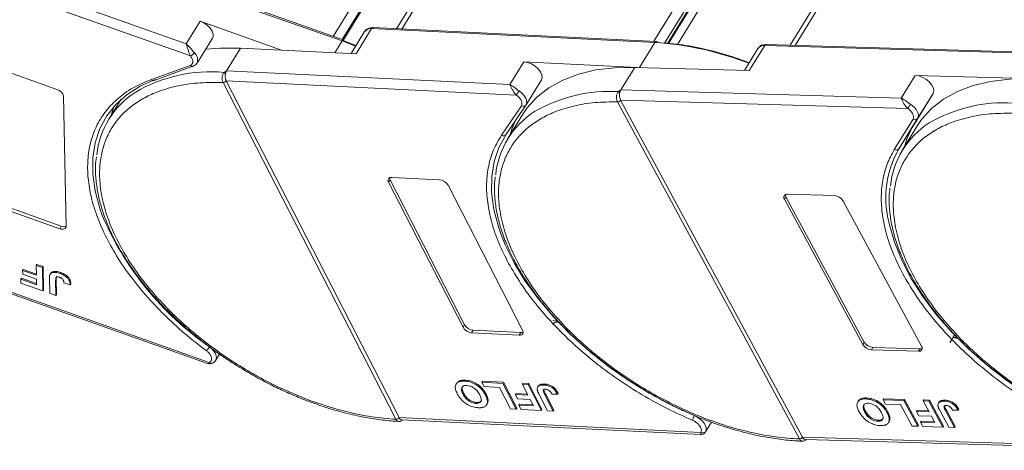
# Model space of a CAD drawing. Header units: millimetres. Extents: x 4016 to 5477, y 50 to 1083.
# Tile 28 of 42: x 4969 to 5064, y 804 to 845. Entities that reach past the tile are written whole.
import ezdxf

# ---------------------------------------------------------------- set-up
doc = ezdxf.new("R2010")
doc.units = ezdxf.units.MM

msp = doc.modelspace()

# ---------------------------------------------------------------- linework, layer by layer
at = {"color": 7, "linetype": 'Continuous', "lineweight": 15}
for p, q in [((5034.771, 891.901), (5005.501, 844.42)), ((5005.995, 844.396), (5035.487, 892.237)), ((5028.97, 891.726), (4999.356, 843.687)), ((5000.223, 843.379), (5029.612, 891.051)), ((5059.932, 891.045), (5030.44, 843.204)), ((5000.34, 843.335), (5029.616, 890.826)), ((5031.489, 843.02), (5060.768, 890.515)), ((5031.757, 842.993), (5060.897, 890.263)), ((5031.864, 842.983), (5060.906, 890.094)), ((5072.928, 890.295), (5043.664, 842.823)), ((5044.138, 842.81), (5073.617, 890.631)), ((5032.722, 842.898), (5061.618, 889.772)), ((4970.112, 853.917), (5000.208, 843.236)), ((5000.33, 843.341), (4970.233, 854.022)), ((4954.695, 852.715), (4985.499, 841.783)), ((4985.083, 842.971), (4954.986, 853.652)), ((4986.432, 845.16), (4985.083, 842.971)), ((4994.345, 842.352), (4986.432, 845.16)), ((5002.394, 844.162), (5001.076, 842.024)), ((5001.57, 842), (5003.07, 844.433)), ((5003.07, 844.433), (5030.55, 843.093)), ((5030.696, 843.191), (5003.216, 844.531)), ((4986.142, 841.092), (4987.642, 843.525)), ((5000.208, 843.236), (4999.508, 842.101)), ((5000.208, 843.236), (5001.519, 842.743)), ((5001.544, 842.784), (5000.363, 843.254)), ((4989.011, 840.357), (4990.36, 842.547)), ((4990.36, 842.547), (5001.57, 842)), ((5030.55, 843.093), (5029.053, 840.665)), ((5040.542, 842.52), (5039.219, 840.373)), ((5039.692, 840.359), (5041.191, 842.792)), ((5041.191, 842.792), (5068.378, 842.01)), ((5068.524, 842.109), (5041.337, 842.89)), ((4967.498, 840.343), (4972.557, 838.547)), ((4981.711, 839.502), (4985.48, 840.868)), ((4981.98, 839.416), (4985.75, 840.782)), ((4986.142, 841.092), (4986.128, 841.07)), ((4988.771, 840.193), (4989.011, 840.357)), ((5016.491, 839.018), (4989.011, 840.357)), ((5017.841, 841.207), (5016.491, 839.018)), ((5028.825, 840.672), (5017.841, 841.207)), ((5027.252, 838.489), (5028.602, 840.678)), ((5028.602, 840.678), (5039.692, 840.359)), ((4988.969, 839.368), (5017.095, 837.997)), ((4988.969, 839.367), (5005.74, 806.707)), ((5018.049, 837.035), (5019.549, 839.467)), ((5055.789, 839.896), (5054.439, 837.707)), ((5066.879, 839.578), (5055.789, 839.896)), ((4988.662, 839.207), (4988.661, 839.208)), ((5005.433, 806.546), (4988.662, 839.207)), ((5027.014, 838.322), (5027.252, 838.489)), ((5054.439, 837.707), (5027.252, 838.489)), ((4973.199, 837.872), (4973.446, 825.259)), ((4978.775, 837.584), (4977.588, 835.659)), ((5027.224, 837.499), (5055.05, 836.699)), ((5027.224, 837.498), (5044.866, 804.804)), ((5057.524, 838.156), (5055.711, 835.215)), ((5056.024, 835.723), (5057.524, 838.156)), ((5015.663, 834.096), (5017.594, 836.963)), ((5016.103, 834.144), (5018.034, 837.011)), ((5018.034, 837.011), (5018.039, 837.019)), ((5018.049, 837.035), (5018.039, 837.019)), ((5026.919, 837.334), (5026.919, 837.335)), ((5044.561, 804.639), (5026.919, 837.334)), ((5017.733, 836.132), (5016.278, 833.773)), ((5053.764, 832.722), (5055.576, 835.664)), ((5054.212, 832.782), (5056.024, 835.723)), ((5054.212, 832.782), (5055.711, 835.215)), ((5056.01, 835.032), (5054.555, 832.672)), ((5005.034, 830.011), (5009.653, 829.786)), ((5004.864, 829.78), (5004.714, 829.537)), ((5011.939, 815.467), (5004.714, 829.537)), ((5004.864, 829.78), (5012.089, 815.71)), ((5010.489, 829.256), (5017.714, 815.186)), ((5043.25, 828.124), (5043.1, 827.881)), ((5050.7, 813.797), (5043.1, 827.881)), ((5043.25, 828.124), (5050.85, 814.04)), ((5043.4, 828.368), (5047.97, 828.236)), ((4967.912, 827.072), (4972.972, 825.276)), ((5048.813, 827.717), (5056.413, 813.632)), ((4972.822, 825.033), (4967.762, 826.828)), ((4972.972, 825.276), (4972.822, 825.033)), ((4987.326, 812.057), (4955.268, 823.434)), ((4955.334, 823.261), (4987.152, 811.969)), ((4970.551, 821.47), (4970.611, 821.568)), ((4971.159, 821.255), (4970.551, 821.47)), ((4970.551, 821.47), (4970.57, 820.518)), ((4970.611, 821.568), (4971.219, 821.352)), ((4971.219, 821.352), (4971.159, 821.255)), ((4971.203, 819.002), (4971.159, 821.255)), ((4971.219, 821.352), (4971.263, 819.1)), ((4969.047, 820.14), (4969.107, 820.237)), ((4969.107, 820.237), (4970.585, 819.713)), ((4969.232, 820.992), (4969.292, 821.09)), ((4969.232, 820.992), (4969.239, 820.617)), ((4970.57, 820.518), (4969.232, 820.992)), ((4969.239, 820.617), (4970.577, 820.142)), ((4969.292, 821.09), (4970.567, 820.637)), ((4971.945, 820.693), (4971.885, 820.596)), ((4972.918, 820.778), (4972.858, 820.681)), ((4969.047, 820.14), (4969.055, 819.765)), ((4970.588, 819.593), (4969.047, 820.14)), ((4969.055, 819.765), (4971.203, 819.002)), ((4970.577, 820.142), (4970.588, 819.593)), ((4971.824, 820.192), (4971.852, 818.772)), ((4972.432, 820.014), (4972.492, 820.111)), ((4972.46, 818.556), (4972.432, 820.014)), ((4972.492, 820.111), (4972.52, 818.654)), ((4973.241, 819.77), (4973.849, 819.583)), ((4973.849, 819.583), (4973.909, 819.68)), ((4971.203, 819.002), (4971.263, 819.1)), ((4971.852, 818.772), (4972.46, 818.556)), ((4972.52, 818.654), (4972.46, 818.556)), ((5012.089, 815.71), (5011.939, 815.467)), ((5020.985, 816.048), (5020.637, 816.132)), ((5020.985, 816.048), (5020.947, 816.123)), ((5021.077, 816.172), (5020.985, 816.048)), ((5012.924, 815.18), (5012.774, 814.936)), ((5017.394, 814.711), (5012.774, 814.936)), ((5012.924, 815.18), (5017.544, 814.954)), ((5017.544, 814.954), (5017.394, 814.711)), ((5059.914, 814.443), (5059.483, 814.539)), ((5050.85, 814.04), (5050.7, 813.797)), ((5059.955, 814.367), (5059.453, 814.479)), ((4987.952, 812.267), (4988.326, 812.874)), ((5051.692, 813.52), (5051.542, 813.277)), ((5056.113, 813.146), (5051.542, 813.277)), ((5051.692, 813.52), (5056.263, 813.389)), ((5056.263, 813.389), (5056.113, 813.146)), ((5011.322, 810.053), (5011.262, 809.956)), ((5012.14, 810.344), (5012.08, 810.247)), ((5013.766, 810.133), (5013.826, 810.231)), ((5013.766, 810.133), (5013.981, 809.715)), ((5015.802, 810.034), (5013.766, 810.133)), ((5013.826, 810.231), (5015.862, 810.132)), ((5015.862, 810.132), (5015.802, 810.034)), ((5017.093, 807.522), (5015.802, 810.034)), ((5015.862, 810.132), (5017.153, 807.619)), ((5017.69, 809.942), (5017.75, 810.04)), ((5018.246, 809.915), (5017.69, 809.942)), ((5017.69, 809.942), (5018.236, 808.879)), ((5017.75, 810.04), (5018.306, 810.012)), ((5018.306, 810.012), (5018.246, 809.915)), ((5019.536, 807.403), (5018.246, 809.915)), ((5018.306, 810.012), (5019.596, 807.5)), ((5019.235, 809.77), (5019.175, 809.673)), ((5019.84, 809.969), (5019.78, 809.872)), ((5011.996, 809.087), (5011.936, 808.99)), ((5013.981, 809.715), (5015.462, 809.643)), ((5014.108, 808.907), (5014.168, 809.004)), ((5015.462, 809.643), (5016.537, 807.549)), ((5017.015, 808.939), (5017.075, 809.036)), ((5017.015, 808.939), (5017.23, 808.52)), ((5018.236, 808.879), (5017.015, 808.939)), ((5017.075, 809.036), (5018.183, 808.982)), ((5019.315, 808.958), (5020.128, 807.374)), ((5019.848, 808.973), (5019.908, 809.07)), ((5020.683, 807.347), (5019.848, 808.973)), ((5019.908, 809.07), (5020.743, 807.444)), ((5020.563, 808.986), (5021.102, 808.991)), ((5021.102, 808.991), (5021.162, 809.088)), ((5013.189, 808.089), (5013.249, 808.186)), ((5014.221, 807.949), (5014.281, 808.046)), ((5014.367, 808.372), (5014.307, 808.274)), ((5017.23, 808.52), (5018.451, 808.46)), ((5017.359, 807.917), (5017.419, 808.014)), ((5017.359, 807.917), (5017.574, 807.498)), ((5018.765, 807.848), (5017.359, 807.917)), ((5017.419, 808.014), (5018.713, 807.951)), ((5018.451, 808.46), (5018.765, 807.848)), ((5050.279, 808.324), (5050.219, 808.226)), ((5051.067, 808.618), (5051.007, 808.521)), ((5052.677, 808.441), (5052.737, 808.538)), ((5052.677, 808.441), (5052.903, 808.022)), ((5054.691, 808.383), (5052.677, 808.441)), ((5052.737, 808.538), (5054.751, 808.48)), ((5052.903, 808.022), (5054.368, 807.98)), ((5054.368, 807.98), (5055.499, 805.884)), ((5054.751, 808.48), (5054.691, 808.383)), ((5056.048, 805.868), (5054.691, 808.383)), ((5054.751, 808.48), (5056.108, 805.965)), ((5056.559, 808.329), (5056.619, 808.427)), ((5057.108, 808.313), (5056.559, 808.329)), ((5056.559, 808.329), (5057.133, 807.265)), ((5056.619, 808.427), (5057.168, 808.411)), ((5057.168, 808.411), (5057.108, 808.313)), ((5058.465, 805.798), (5057.108, 808.313)), ((5057.168, 808.411), (5058.525, 805.896)), ((5058.1, 808.195), (5058.04, 808.098)), ((5058.685, 808.399), (5058.625, 808.302)), ((5016.537, 807.549), (5017.093, 807.522)), ((5017.093, 807.522), (5017.153, 807.619)), ((5017.574, 807.498), (5019.536, 807.403)), ((5019.536, 807.403), (5019.596, 807.5)), ((5020.128, 807.374), (5020.683, 807.347)), ((5020.743, 807.444), (5020.683, 807.347)), ((5050.966, 807.343), (5050.906, 807.245)), ((5053.054, 807.207), (5053.114, 807.304)), ((5055.924, 807.3), (5055.984, 807.397)), ((5055.924, 807.3), (5056.15, 806.881)), ((5057.133, 807.265), (5055.924, 807.3)), ((5055.984, 807.397), (5057.078, 807.366)), ((5056.15, 806.881), (5057.359, 806.846)), ((5058.195, 807.367), (5059.051, 805.782)), ((5058.722, 807.394), (5058.782, 807.491)), ((5059.6, 805.766), (5058.722, 807.394)), ((5058.782, 807.491), (5059.66, 805.863)), ((5059.428, 807.421), (5059.96, 807.438)), ((5059.96, 807.438), (5060.02, 807.535)), ((5005.434, 806.545), (5005.433, 806.546)), ((5005.74, 806.707), (5005.74, 806.706)), ((5035.012, 805.279), (5005.74, 806.706)), ((5006.006, 806.493), (5035.009, 805.079)), ((5035.45, 805.32), (5036.032, 806.265)), ((5052.174, 806.36), (5052.234, 806.457)), ((5053.192, 806.231), (5053.252, 806.328)), ((5053.331, 806.668), (5053.271, 806.571)), ((5056.048, 805.868), (5056.108, 805.965)), ((5056.298, 806.273), (5056.358, 806.371)), ((5056.298, 806.273), (5056.524, 805.854)), ((5057.689, 806.233), (5056.298, 806.273)), ((5056.358, 806.371), (5057.635, 806.334)), ((5057.359, 806.846), (5057.689, 806.233)), ((5055.499, 805.884), (5056.048, 805.868)), ((5056.524, 805.854), (5058.465, 805.798)), ((5058.465, 805.798), (5058.525, 805.896)), ((5059.051, 805.782), (5059.6, 805.766)), ((5059.66, 805.863), (5059.6, 805.766)), ((5044.562, 804.638), (5044.561, 804.639)), ((5044.866, 804.804), (5044.866, 804.803)), ((5073.825, 803.97), (5044.866, 804.803)), ((5045.146, 804.589), (5073.834, 803.765))]:
    msp.add_line(p, q, dxfattribs=at)
at = {"color": 7, "linetype": 'Continuous', "lineweight": 15, "flags": 128}
for points in [[(4987.642, 843.525), (4987.694, 843.643), (4987.707, 843.901), (4987.612, 844.19), (4987.416, 844.484), (4987.138, 844.759), (4986.8, 844.991), (4986.432, 845.16)], [(5000.208, 843.236), (5000.238, 843.279), (5000.266, 843.312), (5000.292, 843.333), (5000.316, 843.342), (5000.33, 843.341)], [(5000.33, 843.341), (5000.335, 843.338), (5000.35, 843.322), (5000.359, 843.294), (5000.363, 843.254)], [(4986.97, 842.435), (4988.385, 842.553), (4990.36, 842.547)], [(4985.721, 840.774), (4985.736, 840.777), (4985.75, 840.782)], [(5017.733, 836.132), (5018.131, 836.718), (5019.089, 837.783), (5020.251, 838.695), (5021.604, 839.445), (5023.133, 840.023), (5024.822, 840.424), (5026.651, 840.643), (5028.602, 840.678)], [(5019.549, 839.467), (5019.619, 839.679), (5019.591, 839.951), (5019.456, 840.244), (5019.227, 840.535), (5018.923, 840.796), (5018.57, 841.006), (5018.199, 841.147), (5017.841, 841.207)], [(4976.871, 826.521), (4976.705, 827.004), (4976.254, 828.699), (4976.028, 830.336), (4976.028, 831.899), (4976.256, 833.371), (4976.708, 834.736), (4977.38, 835.98), (4978.264, 837.09), (4979.351, 838.055), (4980.63, 838.863), (4982.088, 839.506)], [(5057.524, 838.156), (5057.595, 838.387), (5057.558, 838.662), (5057.416, 838.956), (5057.18, 839.245), (5056.871, 839.503), (5056.515, 839.709), (5056.144, 839.844), (5055.789, 839.896)], [(5056.01, 835.032), (5056.408, 835.617), (5057.366, 836.683), (5058.528, 837.595), (5059.881, 838.345), (5061.41, 838.923), (5063.098, 839.324), (5064.928, 839.543), (5066.879, 839.578)], [(5017.374, 838.397), (5017.582, 838.238), (5017.765, 838.062), (5017.914, 837.875), (5018.026, 837.685), (5018.097, 837.498), (5018.122, 837.32), (5018.103, 837.159), (5018.049, 837.035)], [(4978.104, 836.918), (4978.088, 836.875), (4977.81, 836.02)], [(5055.322, 837.104), (5055.533, 836.947), (5055.719, 836.773), (5055.873, 836.587), (5055.99, 836.397), (5056.065, 836.209), (5056.096, 836.03), (5056.083, 835.866), (5056.024, 835.723)], [(5016.95, 835.402), (5016.67, 834.692), (5016.501, 834.134)], [(5015.563, 824.632), (5015.368, 825.202), (5014.928, 826.894), (5014.713, 828.529), (5014.725, 830.087), (5014.963, 831.554), (5015.426, 832.914), (5016.108, 834.152)], [(5004.714, 829.537), (5004.675, 829.635), (5004.659, 829.727), (5004.668, 829.812), (5004.701, 829.884), (5004.756, 829.942), (5004.832, 829.984), (5004.926, 830.007), (5005.034, 830.011)], [(4973.446, 825.259), (4973.435, 825.175), (4973.401, 825.104), (4973.344, 825.047), (4973.267, 825.006), (4973.172, 824.984), (4973.063, 824.981), (4972.945, 824.998), (4972.822, 825.033)], [(5073.143, 805.599), (5070.947, 806.577), (5068.788, 807.699), (5066.689, 808.955), (5064.673, 810.33), (5062.76, 811.811), (5060.97, 813.381), (5059.324, 815.024), (5057.837, 816.723), (5056.526, 818.46), (5055.404, 820.216), (5054.484, 821.973), (5053.776, 823.712), (5053.285, 825.415), (5053.205, 825.796)], [(5034.366, 806.908), (5032.176, 807.919), (5030.029, 809.073), (5027.947, 810.357), (5025.952, 811.758), (5024.065, 813.26), (5022.307, 814.848), (5020.695, 816.506), (5019.247, 818.215), (5017.978, 819.957), (5016.901, 821.715), (5016.028, 823.47), (5015.563, 824.632)], [(5017.714, 815.186), (5017.753, 815.088), (5017.768, 814.995), (5017.76, 814.911), (5017.727, 814.838), (5017.672, 814.78), (5017.596, 814.739), (5017.502, 814.715), (5017.394, 814.711)], [(5059.601, 814.783), (5059.354, 814.294), (5059.156, 813.954)], [(4987.357, 813.573), (4987.59, 813.374), (4987.782, 813.157), (4987.922, 812.931), (4988.004, 812.71), (4988.024, 812.503), (4987.98, 812.321), (4987.956, 812.274)], [(4987.608, 811.977), (4987.591, 811.971), (4987.584, 811.969)], [(5034.366, 806.908), (5034.644, 806.767), (5034.902, 806.591), (5035.128, 806.388), (5035.311, 806.168), (5035.441, 805.943), (5035.511, 805.723), (5035.519, 805.52), (5035.463, 805.344)]]:
    msp.add_lwpolyline(points, dxfattribs=at)
at = {"color": 7, "linetype": 'Continuous', "lineweight": 15}
for centre, radius, start, end in [((5002.956, 843.738), 0.704, 80.70385, 142.90819), ((5003.221, 844.366), 0.165, 91.80801, 156.09419), ((5030.702, 843.026), 0.165, 91.80801, 156.09419), ((5030.671, 843.023), 0.17, 21.30884, 81.37555), ((5028.538, 812.504), 30.655, 68.74467, 86.23536), ((5041.095, 842.11), 0.688, 81.96358, 143.42725), ((5041.35, 842.714), 0.176, 94.04353, 153.96822), ((4985.229, 842.507), 0.772, 290.40011, 327.57409), ((4985.314, 841.411), 0.887, 338.94445, 50.26204), ((4985.685, 841.037), 0.265, 219.56664, 277.84559), ((4987.453, 825.946), 14.308, 84.71653, 120.7835), ((4981.91, 839.661), 0.255, 218.63582, 286.01336), ((4988.664, 839.578), 0.37, 269.575, 325.4013), ((4988.665, 839.576), 0.369, 269.59703, 325.57021), ((4988.369, 839.658), 0.67, 37.58398, 53.08544), ((4972.318, 837.677), 0.902, 12.48282, 74.58669), ((5013.712, 840.654), 4.302, 321.85544, 328.35831), ((4984.574, 831.352), 8.195, 122.83227, 174.06421), ((5026.153, 823.857), 14.491, 86.59204, 120.13559), ((5026.912, 837.713), 0.378, 270.93814, 325.57), ((5026.913, 837.71), 0.377, 270.96032, 325.74097), ((5026.619, 837.784), 0.667, 38.2755, 53.68319), ((5017.789, 837.216), 0.32, 232.34236, 320.03913), ((5050.131, 840.303), 6.098, 323.77082, 328.35685), ((5064.429, 822.756), 14.491, 86.59204, 120.13559), ((5023.275, 829.459), 8.207, 122.40058, 174.33401), ((5055.77, 835.922), 0.323, 233.16695, 321.99372), ((5061.552, 828.359), 8.207, 122.40058, 174.33401), ((5062.691, 830.937), 8.187, 148.49752, 165.16287), ((5015.858, 834.349), 0.32, 232.34236, 320.03913), ((5062.534, 828.017), 9.59, 150.2055, 193.3954), ((5053.957, 832.981), 0.323, 233.16695, 321.99372), ((5005.243, 829.992), 0.435, 182.41352, 209.21752), ((5009.559, 828.715), 1.075, 30.17434, 84.9837), ((5043.342, 828.068), 0.306, 79.14736, 217.56468), ((5043.634, 828.351), 0.446, 182.64256, 210.45521), ((5047.89, 827.164), 1.076, 30.95613, 85.74517), ((5004.214, 837.944), 29.633, 202.67313, 235.32958), ((4973.227, 825.841), 0.619, 245.71619, 290.71349), ((5012.868, 816.007), 1.075, 210.17434, 264.9837), ((5013.018, 816.251), 1.075, 210.17434, 264.9837), ((5017.584, 815.411), 0.458, 265.04497, 293.81188), ((4985.408, 814.774), 2.289, 316.09737, 328.34583), ((5051.622, 814.35), 1.076, 210.95613, 265.74517), ((5051.772, 814.593), 1.076, 210.95613, 265.74517), ((5056.17, 813.446), 0.306, 259.14736, 37.56468), ((5056.292, 813.834), 0.446, 266.24921, 294.05501), ((4987.535, 812.248), 0.284, 222.40964, 279.82834), ((5035.525, 806.196), 1.36, 148.44742, 169.18055), ((5005.436, 806.915), 0.369, 269.59703, 325.57021), ((5005.436, 806.913), 0.368, 269.61686, 325.73849), ((5035.204, 805.547), 0.33, 234.51592, 321.94657), ((5044.555, 805.016), 0.377, 270.96032, 325.74097), ((5044.555, 805.013), 0.376, 270.98033, 325.91135)]:
    msp.add_arc(centre, radius, start, end, dxfattribs=at)
for points, knots in [([(5003.218, 844.523), (5003.182, 844.527), (5003.043, 844.542), (5002.814, 844.493), (5002.555, 844.376), (5002.452, 844.227), (5002.405, 844.16)], [0, 0, 0, 0, 0.10563, 0.412439, 0.737037, 1, 1, 1, 1]), ([(4985.499, 841.783), (4985.46, 841.868), (4985.377, 842.047), (4985.272, 842.378), (4985.174, 842.703), (4985.113, 842.882), (4985.083, 842.971)], [0, 0, 0, 0, 0.234359, 0.498216, 0.748481, 1, 1, 1, 1]), ([(4985.083, 842.971), (4985.219, 842.84), (4985.429, 842.637), (4985.696, 842.312), (4985.823, 842.161), (4985.881, 842.093)], [0, 0, 0, 0, 0.498413, 0.772928, 1, 1, 1, 1]), ([(5039.68, 841.121), (5039.267, 841.278), (5037.955, 841.778), (5035.777, 842.38), (5033.214, 842.9), (5031.616, 843.024), (5030.829, 843.085)], [0, 0, 0, 0, 0.136045, 0.432297, 0.720483, 1, 1, 1, 1]), ([(5041.339, 842.884), (5041.312, 842.886), (5041.182, 842.899), (5040.963, 842.851), (5040.702, 842.733), (5040.597, 842.582), (5040.55, 842.513)], [0, 0, 0, 0, 0.07976, 0.393066, 0.724539, 1, 1, 1, 1]), ([(4985.721, 840.774), (4985.805, 840.808), (4985.976, 840.877), (4986.082, 841.014), (4986.136, 841.083)], [0, 0, 0, 0, 0.494398, 1, 1, 1, 1]), ([(4978.189, 822.651), (4977.809, 823.324), (4977.057, 824.658), (4976.269, 826.632), (4975.744, 828.547), (4975.503, 830.391), (4975.547, 832.152), (4975.883, 833.811), (4976.518, 835.337), (4977.439, 836.695), (4978.626, 837.849), (4980.034, 838.811), (4981.152, 839.271), (4981.711, 839.502)], [0, 0, 0, 0, 0.091511, 0.181367, 0.271235, 0.361091, 0.450959, 0.54297, 0.635618, 0.728265, 0.820276, 0.910135, 1, 1, 1, 1]), ([(4988.661, 839.208), (4988.64, 839.257), (4988.601, 839.347), (4988.569, 839.519), (4988.564, 839.688), (4988.588, 839.851), (4988.629, 839.986), (4988.689, 840.103), (4988.745, 840.165), (4988.771, 840.193)], [0, 0, 0, 0, 0.171846, 0.312445, 0.499101, 0.629839, 0.757504, 0.889024, 1, 1, 1, 1]), ([(4988.899, 840.066), (4988.887, 839.989), (4988.864, 839.834), (4988.885, 839.599), (4988.93, 839.448), (4988.963, 839.379), (4988.969, 839.368)], [0, 0, 0, 0, 0.313343, 0.6267, 0.940056, 1, 1, 1, 1]), ([(4988.969, 839.368), (4988.969, 839.368), (4988.969, 839.368), (4988.969, 839.368), (4988.969, 839.367), (4988.969, 839.367)], [0, 0, 0, 0, 0.3846646, 0.6923323, 1, 1, 1, 1]), ([(5005.433, 806.546), (5004.659, 806.613), (5003.088, 806.75), (5000.575, 807.271), (4998.16, 807.979), (4995.903, 808.827), (4993.838, 809.75), (4991.793, 810.814), (4989.128, 812.41), (4986.624, 814.229), (4984.371, 816.201), (4982.684, 817.877), (4981.062, 819.747), (4979.602, 821.777), (4978.436, 823.784), (4977.548, 825.777), (4976.945, 827.765), (4976.68, 829.569), (4976.689, 831.162), (4976.908, 832.544), (4977.336, 833.838), (4978.189, 835.418), (4979.443, 836.741), (4981.045, 837.762), (4982.525, 838.427), (4984.318, 838.931), (4986.412, 839.227), (4987.92, 839.214), (4988.662, 839.207)], [0, 0, 0, 0, 0.038862, 0.078912, 0.120068, 0.152227, 0.184382, 0.217215, 0.250043, 0.315618, 0.347778, 0.379932, 0.421093, 0.461142, 0.5, 0.538863, 0.578912, 0.620068, 0.652227, 0.684382, 0.717215, 0.750043, 0.815618, 0.847778, 0.879932, 0.921093, 0.96114, 1, 1, 1, 1]), ([(5016.491, 839.018), (5016.62, 838.938), (5016.82, 838.814), (5017.131, 838.572), (5017.298, 838.452), (5017.374, 838.397)], [0, 0, 0, 0, 0.498413, 0.772928, 1, 1, 1, 1]), ([(5017.095, 837.997), (5017.026, 838.075), (5016.88, 838.241), (5016.709, 838.535), (5016.575, 838.81), (5016.519, 838.948), (5016.491, 839.018)], [0, 0, 0, 0, 0.2343588, 0.4982155, 0.7484812, 1, 1, 1, 1]), ([(5026.919, 837.335), (5026.896, 837.384), (5026.855, 837.473), (5026.82, 837.646), (5026.812, 837.816), (5026.833, 837.979), (5026.874, 838.114), (5026.932, 838.232), (5026.988, 838.293), (5027.014, 838.322)], [0, 0, 0, 0, 0.171846, 0.312445, 0.499101, 0.629839, 0.757504, 0.889024, 1, 1, 1, 1]), ([(5027.143, 838.198), (5027.132, 838.12), (5027.11, 837.965), (5027.135, 837.73), (5027.183, 837.578), (5027.218, 837.51), (5027.224, 837.499)], [0, 0, 0, 0, 0.313343, 0.6267, 0.940056, 1, 1, 1, 1]), ([(5027.224, 837.499), (5027.224, 837.499), (5027.224, 837.499), (5027.224, 837.498), (5027.224, 837.498), (5027.224, 837.498)], [0, 0, 0, 0, 0.384665, 0.692332, 1, 1, 1, 1]), ([(5054.439, 837.707), (5054.567, 837.631), (5054.765, 837.512), (5055.076, 837.276), (5055.245, 837.157), (5055.322, 837.104)], [0, 0, 0, 0, 0.4984129, 0.772928, 1, 1, 1, 1]), ([(5055.05, 836.699), (5054.979, 836.777), (5054.83, 836.941), (5054.657, 837.231), (5054.521, 837.503), (5054.467, 837.639), (5054.439, 837.707)], [0, 0, 0, 0, 0.2343588, 0.4982155, 0.7484812, 1, 1, 1, 1]), ([(5044.561, 804.639), (5043.795, 804.691), (5042.238, 804.796), (5039.739, 805.271), (5037.33, 805.937), (5035.073, 806.748), (5033.003, 807.639), (5030.948, 808.673), (5028.263, 810.232), (5025.73, 812.02), (5023.44, 813.968), (5021.718, 815.628), (5020.055, 817.486), (5018.546, 819.51), (5017.328, 821.516), (5016.385, 823.514), (5015.724, 825.513), (5015.402, 827.333), (5015.359, 828.944), (5015.529, 830.347), (5015.909, 831.665), (5016.7, 833.281), (5017.895, 834.646), (5019.444, 835.712), (5020.884, 836.417), (5022.638, 836.963), (5024.696, 837.307), (5026.186, 837.325), (5026.919, 837.334)], [0, 0, 0, 0, 0.038862, 0.078912, 0.1200677, 0.1522272, 0.1843815, 0.2172151, 0.2500433, 0.3156185, 0.347778, 0.3799323, 0.4210926, 0.4611415, 0.5, 0.5388632, 0.578912, 0.6200677, 0.6522272, 0.6843815, 0.7172151, 0.7500433, 0.8156185, 0.847778, 0.8799323, 0.9210926, 0.9611404, 1, 1, 1, 1]), ([(5082.838, 803.539), (5082.071, 803.591), (5080.515, 803.696), (5078.015, 804.171), (5075.607, 804.837), (5073.349, 805.648), (5071.28, 806.538), (5069.225, 807.572), (5066.54, 809.131), (5064.007, 810.92), (5061.717, 812.868), (5059.995, 814.528), (5058.332, 816.386), (5056.823, 818.409), (5055.604, 820.415), (5054.662, 822.414), (5054.001, 824.412), (5053.679, 826.232), (5053.636, 827.844), (5053.806, 829.247), (5054.186, 830.564), (5054.977, 832.181), (5056.172, 833.546), (5057.721, 834.612), (5059.161, 835.317), (5060.915, 835.863), (5062.973, 836.207), (5064.463, 836.225), (5065.196, 836.233)], [0, 0, 0, 0, 0.038862, 0.078912, 0.120068, 0.152227, 0.184382, 0.217215, 0.250043, 0.315618, 0.347778, 0.379932, 0.421093, 0.461142, 0.5, 0.538863, 0.578912, 0.620068, 0.652227, 0.684382, 0.717215, 0.750043, 0.815618, 0.847778, 0.879932, 0.921093, 0.96114, 1, 1, 1, 1]), ([(5016.359, 821.672), (5016.026, 822.332), (5015.352, 823.667), (5014.68, 825.646), (5014.277, 827.584), (5014.178, 829.434), (5014.381, 831.15), (5014.85, 832.727), (5015.392, 833.64), (5015.663, 834.096)], [0, 0, 0, 0, 0.140659, 0.284672, 0.42968, 0.574689, 0.718702, 0.859346, 1, 1, 1, 1]), ([(5054.861, 820.167), (5054.51, 820.828), (5053.8, 822.164), (5053.072, 824.153), (5052.609, 826.105), (5052.45, 827.975), (5052.595, 829.715), (5053.006, 831.321), (5053.511, 832.255), (5053.764, 832.722)], [0, 0, 0, 0, 0.140659, 0.284672, 0.42968, 0.574689, 0.718702, 0.859346, 1, 1, 1, 1]), ([(4976.378, 832.003), (4976.345, 831.72), (4976.259, 830.987), (4976.324, 829.736), (4976.547, 828.273), (4976.951, 826.773), (4977.52, 825.252), (4978.251, 823.723), (4979.134, 822.198), (4980.159, 820.691), (4981.312, 819.216), (4982.577, 817.791), (4983.922, 816.441), (4985.299, 815.198), (4986.567, 814.161), (4987.743, 813.275), (4988.932, 812.436), (4989.806, 811.882), (4990.289, 811.576)], [0, 0, 0, 0, 0.04376, 0.113456, 0.183214, 0.252946, 0.322579, 0.392054, 0.461296, 0.53023, 0.598716, 0.666486, 0.732956, 0.796611, 0.855554, 0.897639, 0.943401, 1, 1, 1, 1]), ([(5015.064, 830.072), (5015.033, 829.804), (5014.95, 829.086), (5015.015, 827.85), (5015.237, 826.387), (5015.641, 824.887), (5016.21, 823.366), (5016.941, 821.837), (5017.824, 820.312), (5018.849, 818.805), (5020.003, 817.33), (5021.267, 815.905), (5022.612, 814.555), (5023.99, 813.312), (5025.258, 812.275), (5026.433, 811.389), (5027.622, 810.55), (5028.496, 809.996), (5028.98, 809.69)], [0, 0, 0, 0, 0.04157, 0.111425, 0.181343, 0.251234, 0.321027, 0.390661, 0.460062, 0.529153, 0.597797, 0.665722, 0.732344, 0.796145, 0.855223, 0.897404, 0.943271, 1, 1, 1, 1]), ([(5053.341, 828.972), (5053.31, 828.704), (5053.227, 827.986), (5053.292, 826.75), (5053.514, 825.286), (5053.918, 823.786), (5054.487, 822.266), (5055.218, 820.736), (5056.101, 819.212), (5057.126, 817.705), (5058.28, 816.23), (5059.544, 814.805), (5060.889, 813.455), (5062.267, 812.212), (5063.535, 811.174), (5064.71, 810.289), (5065.899, 809.449), (5066.773, 808.895), (5067.257, 808.589)], [0, 0, 0, 0, 0.04157, 0.111425, 0.181343, 0.251234, 0.321027, 0.390661, 0.460062, 0.529153, 0.597797, 0.665722, 0.732344, 0.796145, 0.855223, 0.897404, 0.943271, 1, 1, 1, 1]), ([(4987.058, 813.187), (4986.339, 813.743), (4984.9, 814.855), (4982.928, 816.679), (4981.11, 818.598), (4979.532, 820.6), (4978.557, 821.964), (4978.191, 822.648), (4978.189, 822.651)], [0, 0, 0, 0, 0.1964, 0.392814, 0.593918, 0.796412, 0.998907, 1, 1, 1, 1]), ([(5034.189, 806.452), (5033.365, 806.822), (5031.715, 807.561), (5029.285, 808.91), (5026.918, 810.423), (5024.653, 812.102), (5022.545, 813.906), (5020.642, 815.79), (5018.966, 817.725), (5017.508, 819.69), (5016.742, 821.012), (5016.359, 821.672)], [0, 0, 0, 0, 0.109769, 0.219545, 0.331943, 0.445117, 0.558292, 0.67069, 0.780455, 0.890235, 1, 1, 1, 1]), ([(4971.824, 820.192), (4971.824, 820.222), (4971.824, 820.282), (4971.828, 820.361), (4971.835, 820.429), (4971.847, 820.487), (4971.86, 820.544), (4971.877, 820.578), (4971.885, 820.596)], [0, 0, 0, 0, 0.2082698, 0.416707, 0.5614806, 0.7065734, 0.8528245, 1, 1, 1, 1]), ([(4971.885, 820.596), (4971.918, 820.64), (4971.984, 820.727), (4972.173, 820.796), (4972.466, 820.803), (4972.71, 820.727), (4972.858, 820.681)], [0, 0, 0, 0, 0.20646, 0.413515, 0.645211, 1, 1, 1, 1]), ([(4971.945, 820.693), (4971.978, 820.737), (4972.044, 820.825), (4972.233, 820.893), (4972.525, 820.901), (4972.77, 820.824), (4972.918, 820.778)], [0, 0, 0, 0, 0.20646, 0.413515, 0.645211, 1, 1, 1, 1]), ([(4972.826, 820.319), (4972.77, 820.337), (4972.682, 820.365), (4972.572, 820.367), (4972.498, 820.34), (4972.431, 820.227), (4972.431, 820.107), (4972.432, 820.014)], [0, 0, 0, 0, 0.189329, 0.302222, 0.415612, 0.548732, 1, 1, 1, 1]), ([(4972.541, 820.398), (4972.535, 820.39), (4972.479, 820.316), (4972.485, 820.208), (4972.492, 820.111)], [0, 0, 0, 0, 0.101584, 1, 1, 1, 1]), ([(4973.154, 820.08), (4973.128, 820.113), (4973.078, 820.177), (4972.97, 820.256), (4972.885, 820.297), (4972.836, 820.315), (4972.826, 820.319)], [0, 0, 0, 0, 0.330398, 0.624767, 0.917361, 1, 1, 1, 1]), ([(4972.858, 820.681), (4972.942, 820.648), (4973.135, 820.574), (4973.422, 820.4), (4973.652, 820.173), (4973.817, 819.887), (4973.836, 819.703), (4973.849, 819.583)], [0, 0, 0, 0, 0.155292, 0.353145, 0.543243, 0.704067, 1, 1, 1, 1]), ([(4972.918, 820.778), (4973.002, 820.745), (4973.195, 820.671), (4973.482, 820.497), (4973.712, 820.27), (4973.877, 819.984), (4973.896, 819.8), (4973.909, 819.68)], [0, 0, 0, 0, 0.155292, 0.353145, 0.543243, 0.704067, 1, 1, 1, 1]), ([(4973.241, 819.77), (4973.24, 819.785), (4973.238, 819.816), (4973.231, 819.864), (4973.221, 819.915), (4973.207, 819.968), (4973.187, 820.023), (4973.165, 820.06), (4973.154, 820.08)], [0, 0, 0, 0, 0.155996, 0.312125, 0.480895, 0.650212, 0.823248, 1, 1, 1, 1]), ([(5066.763, 808.359), (5066.402, 808.579), (5065.232, 809.292), (5063.372, 810.663), (5061.226, 812.437), (5059.285, 814.305), (5057.565, 816.227), (5056.061, 818.186), (5055.261, 819.507), (5054.861, 820.167)], [0, 0, 0, 0, 0.070334, 0.227828, 0.385321, 0.541734, 0.694482, 0.847251, 1, 1, 1, 1]), ([(5020.665, 815.808), (5020.696, 815.838), (5020.755, 815.895), (5020.871, 815.951), (5020.975, 815.977), (5021.034, 815.976), (5021.062, 815.976)], [0, 0, 0, 0, 0.292006, 0.558989, 0.786862, 1, 1, 1, 1]), ([(4987.058, 813.187), (4987.128, 813.13), (4987.27, 813.014), (4987.429, 812.812), (4987.536, 812.608), (4987.551, 812.483), (4987.559, 812.422)], [0, 0, 0, 0, 0.245513, 0.5, 0.754487, 1, 1, 1, 1]), ([(4987.157, 811.967), (4987.214, 811.952), (4987.305, 811.927), (4987.457, 811.931), (4987.542, 811.956), (4987.586, 811.969)], [0, 0, 0, 0, 0.459402, 0.719657, 1, 1, 1, 1]), ([(4987.188, 811.975), (4987.198, 811.971), (4987.239, 811.954), (4987.289, 812.013), (4987.326, 812.057)], [0, 0, 0, 0, 0.243818, 1, 1, 1, 1]), ([(4987.584, 811.969), (4987.661, 812.006), (4987.819, 812.081), (4987.915, 812.218), (4987.963, 812.286)], [0, 0, 0, 0, 0.494871, 1, 1, 1, 1]), ([(4990.289, 811.576), (4990.961, 811.176), (4991.904, 810.615), (4993.332, 809.872), (4994.556, 809.279), (4996.027, 808.641), (4997.574, 808.049), (4999.189, 807.517), (5000.838, 807.066), (5002.499, 806.711), (5004.132, 806.453), (5005.182, 806.374), (5005.698, 806.336)], [0, 0, 0, 0, 0.134577, 0.188711, 0.278387, 0.371043, 0.469975, 0.572686, 0.678176, 0.785662, 0.89461, 1, 1, 1, 1]), ([(5011.374, 809.029), (5011.342, 809.096), (5011.244, 809.297), (5011.161, 809.615), (5011.216, 809.937), (5011.427, 810.155), (5011.738, 810.25), (5011.977, 810.248), (5012.08, 810.247)], [0, 0, 0, 0, 0.101888, 0.307343, 0.492963, 0.678647, 0.860791, 1, 1, 1, 1]), ([(5011.33, 810.047), (5011.382, 810.116), (5011.494, 810.262), (5011.8, 810.347), (5012.037, 810.345), (5012.14, 810.344)], [0, 0, 0, 0, 0.334122, 0.711545, 1, 1, 1, 1]), ([(5012.296, 809.828), (5012.221, 809.828), (5012.069, 809.826), (5011.898, 809.746), (5011.793, 809.607), (5011.774, 809.375), (5011.852, 809.157), (5011.924, 809.013), (5011.936, 808.99)], [0, 0, 0, 0, 0.159091, 0.319451, 0.485991, 0.660682, 0.944289, 1, 1, 1, 1]), ([(5011.996, 809.087), (5011.964, 809.153), (5011.875, 809.341), (5011.813, 809.588), (5011.884, 809.711), (5011.905, 809.749)], [0, 0, 0, 0, 0.2764905, 0.7797278, 1, 1, 1, 1]), ([(5012.08, 810.247), (5012.158, 810.241), (5012.395, 810.223), (5012.825, 810.109), (5013.31, 809.845), (5013.739, 809.477), (5013.976, 809.153), (5014.084, 808.951), (5014.108, 808.907)], [0, 0, 0, 0, 0.102171, 0.30922, 0.51365, 0.692275, 0.932413, 1, 1, 1, 1]), ([(5012.14, 810.344), (5012.218, 810.338), (5012.455, 810.32), (5012.885, 810.206), (5013.37, 809.943), (5013.799, 809.574), (5014.036, 809.25), (5014.144, 809.048), (5014.168, 809.004)], [0, 0, 0, 0, 0.102171, 0.30922, 0.51365, 0.692275, 0.932413, 1, 1, 1, 1]), ([(5013.561, 808.917), (5013.524, 808.984), (5013.422, 809.17), (5013.204, 809.434), (5012.895, 809.654), (5012.611, 809.782), (5012.411, 809.82), (5012.312, 809.827), (5012.296, 809.828)], [0, 0, 0, 0, 0.159163, 0.441094, 0.61902, 0.796885, 0.968573, 1, 1, 1, 1]), ([(5019.132, 809.432), (5019.132, 809.493), (5019.13, 809.615), (5019.227, 809.759), (5019.431, 809.871), (5019.649, 809.871), (5019.78, 809.872)], [0, 0, 0, 0, 0.20646, 0.413515, 0.645211, 1, 1, 1, 1]), ([(5019.244, 809.764), (5019.258, 809.792), (5019.302, 809.873), (5019.496, 809.966), (5019.71, 809.968), (5019.84, 809.969)], [0, 0, 0, 0, 0.16733, 0.496283, 1, 1, 1, 1]), ([(5019.78, 809.872), (5019.859, 809.865), (5020.038, 809.85), (5020.34, 809.756), (5020.632, 809.583), (5020.909, 809.321), (5021.026, 809.12), (5021.102, 808.991)], [0, 0, 0, 0, 0.1552919, 0.3531453, 0.543243, 0.704067, 1, 1, 1, 1]), ([(5019.84, 809.969), (5019.919, 809.962), (5020.098, 809.947), (5020.4, 809.854), (5020.692, 809.68), (5020.969, 809.418), (5021.086, 809.218), (5021.162, 809.088)], [0, 0, 0, 0, 0.155292, 0.353145, 0.543243, 0.704067, 1, 1, 1, 1]), ([(5013.411, 807.67), (5013.333, 807.676), (5013.096, 807.694), (5012.668, 807.81), (5012.186, 808.072), (5011.756, 808.44), (5011.513, 808.771), (5011.401, 808.979), (5011.374, 809.029)], [0, 0, 0, 0, 0.101398, 0.306996, 0.506144, 0.685262, 0.924557, 1, 1, 1, 1]), ([(5011.936, 808.99), (5011.972, 808.922), (5012.065, 808.754), (5012.253, 808.513), (5012.52, 808.3), (5012.788, 808.163), (5013.017, 808.103), (5013.144, 808.092), (5013.189, 808.089)], [0, 0, 0, 0, 0.1596974, 0.4008997, 0.5705241, 0.7401942, 0.9084077, 1, 1, 1, 1]), ([(5013.249, 808.186), (5013.17, 808.194), (5013.009, 808.21), (5012.744, 808.306), (5012.49, 808.459), (5012.234, 808.698), (5012.087, 808.915), (5012.01, 809.059), (5011.996, 809.087)], [0, 0, 0, 0, 0.160292, 0.321922, 0.490761, 0.657569, 0.933883, 1, 1, 1, 1]), ([(5013.189, 808.089), (5013.265, 808.089), (5013.417, 808.09), (5013.592, 808.165), (5013.701, 808.299), (5013.723, 808.526), (5013.647, 808.744), (5013.575, 808.889), (5013.561, 808.917)], [0, 0, 0, 0, 0.159186, 0.319845, 0.483838, 0.656366, 0.932671, 1, 1, 1, 1]), ([(5014.108, 808.907), (5014.125, 808.873), (5014.158, 808.806), (5014.203, 808.703), (5014.244, 808.596), (5014.277, 808.487), (5014.301, 808.378), (5014.305, 808.309), (5014.307, 808.274)], [0, 0, 0, 0, 0.15395, 0.308181, 0.478699, 0.649961, 0.824203, 1, 1, 1, 1]), ([(5014.168, 809.004), (5014.185, 808.971), (5014.218, 808.904), (5014.263, 808.8), (5014.304, 808.693), (5014.337, 808.584), (5014.361, 808.476), (5014.365, 808.406), (5014.367, 808.372)], [0, 0, 0, 0, 0.15395, 0.308181, 0.478699, 0.649961, 0.824203, 1, 1, 1, 1]), ([(5019.315, 808.958), (5019.298, 808.991), (5019.264, 809.058), (5019.223, 809.148), (5019.19, 809.228), (5019.166, 809.296), (5019.144, 809.366), (5019.136, 809.41), (5019.132, 809.432)], [0, 0, 0, 0, 0.20827, 0.416707, 0.561481, 0.706573, 0.852825, 1, 1, 1, 1]), ([(5019.959, 809.455), (5019.91, 809.455), (5019.832, 809.455), (5019.752, 809.419), (5019.713, 809.363), (5019.729, 809.212), (5019.796, 809.077), (5019.848, 808.973)], [0, 0, 0, 0, 0.189329, 0.302222, 0.415612, 0.548732, 1, 1, 1, 1]), ([(5019.791, 809.473), (5019.788, 809.469), (5019.77, 809.445), (5019.796, 809.305), (5019.859, 809.173), (5019.908, 809.07)], [0, 0, 0, 0, 0.046857, 0.263977, 1, 1, 1, 1]), ([(5020.328, 809.302), (5020.29, 809.331), (5020.22, 809.385), (5020.098, 809.435), (5020.014, 809.451), (5019.969, 809.454), (5019.959, 809.455)], [0, 0, 0, 0, 0.330398, 0.624767, 0.917361, 1, 1, 1, 1]), ([(5020.563, 808.986), (5020.554, 809.002), (5020.535, 809.036), (5020.503, 809.088), (5020.468, 809.141), (5020.428, 809.195), (5020.384, 809.25), (5020.346, 809.284), (5020.328, 809.302)], [0, 0, 0, 0, 0.155996, 0.312125, 0.480895, 0.650212, 0.823248, 1, 1, 1, 1]), ([(5028.98, 809.69), (5029.652, 809.29), (5030.595, 808.729), (5032.022, 807.986), (5033.247, 807.393), (5034.718, 806.755), (5036.265, 806.163), (5037.879, 805.631), (5039.528, 805.181), (5041.191, 804.822), (5042.84, 804.575), (5044.061, 804.446), (5044.71, 804.438), (5044.836, 804.436)], [0, 0, 0, 0, 0.130517, 0.183018, 0.269988, 0.35985, 0.455796, 0.555409, 0.657717, 0.76196, 0.867621, 0.974343, 1, 1, 1, 1]), ([(5013.719, 808.358), (5013.718, 808.356), (5013.701, 808.296), (5013.584, 808.227), (5013.413, 808.183), (5013.291, 808.185), (5013.249, 808.186)], [0, 0, 0, 0, 0.017002, 0.414, 0.799655, 1, 1, 1, 1]), ([(5014.307, 808.274), (5014.303, 808.216), (5014.296, 808.099), (5014.213, 807.911), (5014.094, 807.793), (5013.982, 807.745), (5013.969, 807.739)], [0, 0, 0, 0, 0.2508959, 0.5021661, 0.9405117, 1, 1, 1, 1]), ([(5014.367, 808.372), (5014.361, 808.314), (5014.35, 808.2), (5014.323, 808.086), (5014.281, 808.048), (5014.28, 808.047)], [0, 0, 0, 0, 0.493981, 0.9887, 1, 1, 1, 1]), ([(5050.35, 807.273), (5050.316, 807.34), (5050.213, 807.542), (5050.12, 807.862), (5050.164, 808.189), (5050.365, 808.414), (5050.67, 808.517), (5050.905, 808.519), (5051.007, 808.521)], [0, 0, 0, 0, 0.101888, 0.307343, 0.492963, 0.678647, 0.860791, 1, 1, 1, 1]), ([(5050.291, 808.316), (5050.336, 808.38), (5050.438, 808.525), (5050.732, 808.613), (5050.966, 808.616), (5051.067, 808.618)], [0, 0, 0, 0, 0.3159769, 0.7036842, 1, 1, 1, 1]), ([(5051.235, 808.101), (5051.16, 808.099), (5051.01, 808.095), (5050.844, 808.01), (5050.744, 807.867), (5050.734, 807.631), (5050.818, 807.412), (5050.894, 807.269), (5050.906, 807.245)], [0, 0, 0, 0, 0.159091, 0.319451, 0.485991, 0.660682, 0.944289, 1, 1, 1, 1]), ([(5050.966, 807.343), (5050.933, 807.409), (5050.839, 807.597), (5050.769, 807.85), (5050.838, 807.979), (5050.86, 808.021)], [0, 0, 0, 0, 0.271027, 0.764321, 1, 1, 1, 1]), ([(5051.007, 808.521), (5051.085, 808.516), (5051.319, 808.503), (5051.748, 808.396), (5052.236, 808.14), (5052.671, 807.776), (5052.916, 807.453), (5053.029, 807.251), (5053.054, 807.207)], [0, 0, 0, 0, 0.102171, 0.30922, 0.51365, 0.692275, 0.932413, 1, 1, 1, 1]), ([(5051.067, 808.618), (5051.145, 808.613), (5051.379, 808.6), (5051.808, 808.493), (5052.296, 808.237), (5052.731, 807.873), (5052.976, 807.551), (5053.089, 807.349), (5053.114, 807.304)], [0, 0, 0, 0, 0.102171, 0.30922, 0.51365, 0.692275, 0.932413, 1, 1, 1, 1]), ([(5052.514, 807.206), (5052.475, 807.273), (5052.368, 807.459), (5052.145, 807.722), (5051.832, 807.938), (5051.547, 808.061), (5051.348, 808.096), (5051.25, 808.101), (5051.235, 808.101)], [0, 0, 0, 0, 0.159163, 0.441094, 0.61902, 0.796885, 0.968573, 1, 1, 1, 1]), ([(5058, 807.843), (5057.997, 807.905), (5057.991, 808.029), (5058.082, 808.176), (5058.281, 808.293), (5058.495, 808.298), (5058.625, 808.302)], [0, 0, 0, 0, 0.20646, 0.413515, 0.645211, 1, 1, 1, 1]), ([(5058.195, 807.367), (5058.178, 807.401), (5058.142, 807.468), (5058.098, 807.558), (5058.063, 807.638), (5058.037, 807.707), (5058.013, 807.776), (5058.004, 807.821), (5058, 807.843)], [0, 0, 0, 0, 0.20827, 0.416707, 0.561481, 0.706573, 0.852825, 1, 1, 1, 1]), ([(5058.109, 808.19), (5058.121, 808.214), (5058.16, 808.294), (5058.345, 808.388), (5058.557, 808.395), (5058.685, 808.399)], [0, 0, 0, 0, 0.148382, 0.484821, 1, 1, 1, 1]), ([(5058.816, 807.883), (5058.767, 807.883), (5058.69, 807.881), (5058.612, 807.843), (5058.576, 807.785), (5058.596, 807.633), (5058.667, 807.498), (5058.722, 807.394)], [0, 0, 0, 0, 0.189329, 0.302222, 0.415612, 0.548732, 1, 1, 1, 1]), ([(5058.625, 808.302), (5058.703, 808.297), (5058.88, 808.285), (5059.182, 808.197), (5059.476, 808.027), (5059.759, 807.768), (5059.881, 807.567), (5059.96, 807.438)], [0, 0, 0, 0, 0.155292, 0.353145, 0.543243, 0.704067, 1, 1, 1, 1]), ([(5058.654, 807.898), (5058.65, 807.893), (5058.633, 807.868), (5058.663, 807.726), (5058.73, 807.594), (5058.782, 807.491)], [0, 0, 0, 0, 0.05409, 0.269563, 1, 1, 1, 1]), ([(5058.685, 808.399), (5058.763, 808.394), (5058.94, 808.382), (5059.242, 808.294), (5059.536, 808.124), (5059.819, 807.865), (5059.941, 807.665), (5060.02, 807.535)], [0, 0, 0, 0, 0.155292, 0.353145, 0.543243, 0.704067, 1, 1, 1, 1]), ([(5059.185, 807.736), (5059.147, 807.765), (5059.075, 807.818), (5058.954, 807.866), (5058.87, 807.881), (5058.826, 807.883), (5058.816, 807.883)], [0, 0, 0, 0, 0.330398, 0.624767, 0.917361, 1, 1, 1, 1]), ([(5013.969, 807.739), (5013.94, 807.728), (5013.881, 807.706), (5013.787, 807.687), (5013.695, 807.674), (5013.604, 807.668), (5013.509, 807.666), (5013.444, 807.669), (5013.411, 807.67)], [0, 0, 0, 0, 0.185429, 0.37219, 0.527708, 0.683877, 0.841678, 1, 1, 1, 1]), ([(5052.407, 805.941), (5052.33, 805.945), (5052.095, 805.959), (5051.669, 806.067), (5051.183, 806.323), (5050.747, 806.685), (5050.495, 807.015), (5050.378, 807.223), (5050.35, 807.273)], [0, 0, 0, 0, 0.101398, 0.306996, 0.506144, 0.685262, 0.924557, 1, 1, 1, 1]), ([(5050.906, 807.245), (5050.945, 807.178), (5051.041, 807.01), (5051.236, 806.77), (5051.506, 806.56), (5051.775, 806.427), (5052.003, 806.37), (5052.13, 806.363), (5052.174, 806.36)], [0, 0, 0, 0, 0.159697, 0.4009, 0.570524, 0.740194, 0.908408, 1, 1, 1, 1]), ([(5052.234, 806.457), (5052.155, 806.464), (5051.996, 806.477), (5051.731, 806.568), (5051.475, 806.718), (5051.214, 806.954), (5051.062, 807.171), (5050.982, 807.315), (5050.966, 807.343)], [0, 0, 0, 0, 0.160292, 0.321922, 0.490761, 0.657569, 0.933883, 1, 1, 1, 1]), ([(5052.174, 806.36), (5052.249, 806.362), (5052.399, 806.366), (5052.569, 806.445), (5052.672, 806.584), (5052.686, 806.813), (5052.604, 807.032), (5052.529, 807.178), (5052.514, 807.206)], [0, 0, 0, 0, 0.159186, 0.319845, 0.483838, 0.656366, 0.932671, 1, 1, 1, 1]), ([(5053.054, 807.207), (5053.072, 807.173), (5053.108, 807.106), (5053.155, 807.002), (5053.199, 806.895), (5053.235, 806.785), (5053.262, 806.676), (5053.268, 806.606), (5053.271, 806.571)], [0, 0, 0, 0, 0.15395, 0.308181, 0.478699, 0.649961, 0.824203, 1, 1, 1, 1]), ([(5053.114, 807.304), (5053.132, 807.271), (5053.168, 807.203), (5053.215, 807.1), (5053.259, 806.993), (5053.295, 806.883), (5053.322, 806.774), (5053.328, 806.704), (5053.331, 806.668)], [0, 0, 0, 0, 0.15395, 0.308181, 0.478699, 0.649961, 0.824203, 1, 1, 1, 1]), ([(5059.428, 807.421), (5059.418, 807.438), (5059.398, 807.472), (5059.365, 807.523), (5059.328, 807.576), (5059.288, 807.631), (5059.241, 807.685), (5059.204, 807.719), (5059.185, 807.736)], [0, 0, 0, 0, 0.155996, 0.312125, 0.480895, 0.650212, 0.823248, 1, 1, 1, 1]), ([(5005.698, 806.336), (5005.662, 806.342), (5005.596, 806.354), (5005.505, 806.427), (5005.459, 806.503), (5005.434, 806.545)], [0, 0, 0, 0, 0.352324, 0.643768, 1, 1, 1, 1]), ([(5005.699, 806.333), (5005.742, 806.335), (5005.826, 806.338), (5005.961, 806.392), (5006.043, 806.453), (5006.09, 806.489)], [0, 0, 0, 0, 0.313814, 0.605047, 1, 1, 1, 1]), ([(5005.74, 806.706), (5005.773, 806.656), (5005.838, 806.556), (5005.936, 806.492), (5005.993, 806.499), (5006.006, 806.501)], [0, 0, 0, 0, 0.435984, 0.871967, 1, 1, 1, 1]), ([(5034.189, 806.452), (5034.271, 806.412), (5034.438, 806.332), (5034.664, 806.163), (5034.855, 805.971), (5034.935, 805.836), (5034.975, 805.77)], [0, 0, 0, 0, 0.245513, 0.5, 0.754487, 1, 1, 1, 1]), ([(5052.687, 806.631), (5052.649, 806.587), (5052.573, 806.499), (5052.395, 806.458), (5052.275, 806.458), (5052.234, 806.457)], [0, 0, 0, 0, 0.398189, 0.794249, 1, 1, 1, 1]), ([(5052.956, 806.022), (5052.927, 806.011), (5052.87, 805.988), (5052.778, 805.966), (5052.687, 805.951), (5052.597, 805.943), (5052.504, 805.939), (5052.44, 805.94), (5052.407, 805.941)], [0, 0, 0, 0, 0.185429, 0.37219, 0.527708, 0.683877, 0.841678, 1, 1, 1, 1]), ([(5053.271, 806.571), (5053.27, 806.512), (5053.266, 806.393), (5053.191, 806.202), (5053.077, 806.08), (5052.969, 806.028), (5052.956, 806.022)], [0, 0, 0, 0, 0.2508959, 0.5021661, 0.9405117, 1, 1, 1, 1]), ([(5053.331, 806.668), (5053.328, 806.61), (5053.322, 806.494), (5053.296, 806.376), (5053.253, 806.334), (5053.249, 806.331)], [0, 0, 0, 0, 0.478395, 0.957504, 1, 1, 1, 1]), ([(5035.01, 805.091), (5035.012, 805.096), (5035.016, 805.106), (5035.013, 805.218), (5035.012, 805.279)], [0, 0, 0, 0, 0.4643611, 1, 1, 1, 1]), ([(5035.011, 805.079), (5035.072, 805.083), (5035.176, 805.088), (5035.329, 805.169), (5035.398, 805.253), (5035.435, 805.298)], [0, 0, 0, 0, 0.4004475, 0.6786033, 1, 1, 1, 1]), ([(5044.835, 804.429), (5044.798, 804.435), (5044.731, 804.446), (5044.637, 804.52), (5044.588, 804.596), (5044.562, 804.638)], [0, 0, 0, 0, 0.3510721, 0.6430797, 1, 1, 1, 1]), ([(5044.841, 804.426), (5044.885, 804.428), (5044.969, 804.433), (5045.104, 804.489), (5045.185, 804.551), (5045.233, 804.587)], [0, 0, 0, 0, 0.314688, 0.603378, 1, 1, 1, 1]), ([(5044.866, 804.803), (5044.9, 804.753), (5044.968, 804.652), (5045.071, 804.588), (5045.131, 804.596), (5045.146, 804.598)], [0, 0, 0, 0, 0.42964, 0.85928, 1, 1, 1, 1])]:
    msp.add_open_spline(points, degree=3, knots=knots, dxfattribs=at)
for points in [[(4985.48, 840.868), (4985.559, 840.909), (4985.715, 840.992), (4985.738, 841.162), (4985.749, 841.247)], [(4985.749, 841.247), (4985.736, 841.334), (4985.711, 841.508), (4985.569, 841.691), (4985.499, 841.783)], [(4989.011, 840.357), (4988.987, 840.314), (4988.94, 840.229), (4988.913, 840.12), (4988.899, 840.066)], [(5027.252, 838.489), (5027.229, 838.446), (5027.182, 838.36), (5027.156, 838.252), (5027.143, 838.198)], [(5017.574, 837.484), (5017.516, 837.577), (5017.401, 837.763), (5017.197, 837.919), (5017.095, 837.997)], [(5017.594, 836.963), (5017.627, 837.038), (5017.692, 837.186), (5017.613, 837.385), (5017.574, 837.484)], [(5055.539, 836.19), (5055.479, 836.283), (5055.359, 836.469), (5055.153, 836.622), (5055.05, 836.699)], [(5055.576, 835.664), (5055.606, 835.739), (5055.666, 835.891), (5055.581, 836.09), (5055.539, 836.19)], [(4987.326, 812.057), (4987.394, 812.1), (4987.53, 812.185), (4987.549, 812.343), (4987.559, 812.422)], [(5035.012, 805.279), (5035.037, 805.35), (5035.087, 805.494), (5035.012, 805.678), (5034.975, 805.77)]]:
    msp.add_open_spline(points, degree=3, dxfattribs=at)

doc.saveas('drawing.dxf')
